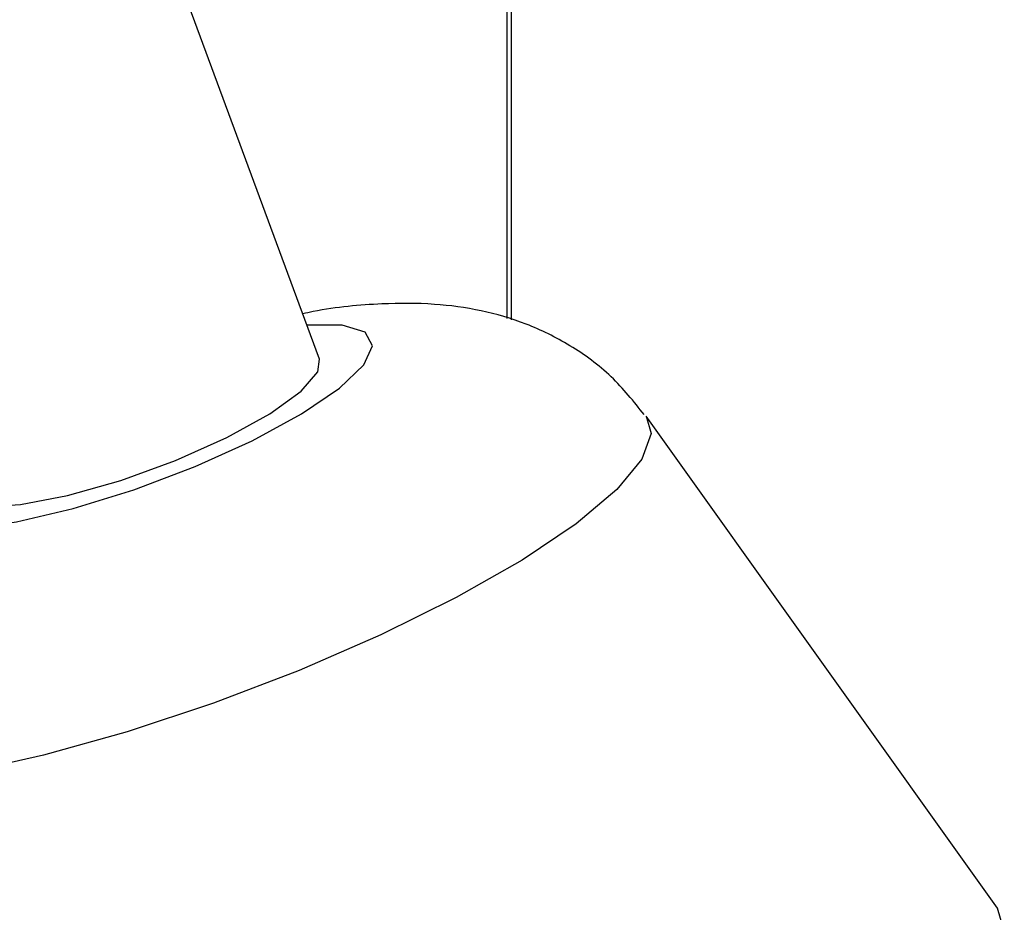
# Model space of a CAD drawing. Header units: inches. Extents: x 0.6 to 33.8, y 0 to 21.7.
# Tile 166 of 169: x 29.415 to 29.62, y 18.073 to 18.259. Entities that reach past the tile are written whole.
import ezdxf

# ---------------------------------------------------------------- set-up
doc = ezdxf.new("R2010")
doc.units = ezdxf.units.IN
doc.header["$MEASUREMENT"] = 0

msp = doc.modelspace()

# ---------------------------------------------------------------- linework, layer by layer
at = {"color": 7, "linetype": 'Continuous'}
for p, q in [((29.47740338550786, 18.18807414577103), (29.43106330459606, 18.31352736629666)), ((29.51648640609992, 18.19655541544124), (29.51648640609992, 18.306051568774)), ((29.51737028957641, 18.19629330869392), (29.51737028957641, 18.30656182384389)), ((29.61859017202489, 18.07383320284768), (29.54538663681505, 18.17621779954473))]:
    msp.add_line(p, q, dxfattribs=at)
at = {"color": 7, "linetype": 'Continuous', "flags": 128}
for points in [[(29.46338078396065, 18.17113583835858), (29.47363755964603, 18.17670979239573), (29.48155395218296, 18.18209891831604), (29.48659047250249, 18.18693595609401), (29.4884038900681, 18.19089126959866), (29.48687062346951, 18.19369531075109), (29.48209516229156, 18.19515698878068), (29.47476953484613, 18.19520458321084)], [(29.45805307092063, 18.17176886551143), (29.46704471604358, 18.17672513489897), (29.47357068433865, 18.18143905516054), (29.47705111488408, 18.18549177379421), (29.47740338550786, 18.18807414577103)], [(29.54538663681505, 18.17621779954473), (29.5464296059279, 18.17262472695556), (29.54452263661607, 18.16727583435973), (29.53926528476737, 18.16094401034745), (29.53084756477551, 18.15385810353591), (29.51957371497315, 18.14627421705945), (29.50585120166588, 18.13846645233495), (29.49017599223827, 18.13071700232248), (29.47311462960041, 18.12330595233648), (29.45528375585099, 18.11650115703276), (29.43732782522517, 18.11054855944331), (29.41989581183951, 18.10566330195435), (29.40361775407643, 18.10202195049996), (29.38908198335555, 18.09975611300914), (29.37681386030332, 18.09894768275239), (29.3672567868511, 18.09962587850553), (29.3607561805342, 18.10176618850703), (29.35754699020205, 18.10529125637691), (29.35723522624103, 18.10671817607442)], [(29.40118677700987, 18.15992115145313), (29.40262397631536, 18.15842782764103), (29.40745729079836, 18.15739823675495), (29.41511953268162, 18.15784357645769), (29.42492987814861, 18.15972427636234), (29.4360166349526, 18.16287322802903), (29.44739469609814, 18.16701063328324), (29.45805307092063, 18.17176886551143)], [(29.39855292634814, 18.16705158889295), (29.39703621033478, 18.16589637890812), (29.39199969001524, 18.16105934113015), (29.39018627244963, 18.1571040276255), (29.39171953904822, 18.15429998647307), (29.39649500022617, 18.15283830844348), (29.40418721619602, 18.15281860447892), (29.41427197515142, 18.15424221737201), (29.42606201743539, 18.15701213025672), (29.43875387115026, 18.16093957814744), (29.45148260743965, 18.16575691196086), (29.46338078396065, 18.17113583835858)], [(29.36816623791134, 17.98133127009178), (29.36843957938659, 17.97986488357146), (29.37146977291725, 17.97566458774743), (29.3776750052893, 17.97276108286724), (29.38689456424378, 17.97122956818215), (29.39888966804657, 17.97110970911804), (29.41334964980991, 17.97240460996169), (29.42990000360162, 17.97508073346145), (29.44811208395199, 17.97906876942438), (29.46751420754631, 17.98426542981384), (29.48760386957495, 17.99053612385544), (29.50786075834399, 17.99771844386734), (29.52776023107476, 18.00562637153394), (29.54678690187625, 18.0140550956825), (29.56444798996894, 18.02278631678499), (29.5802860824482, 18.03159390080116), (29.59389098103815, 18.04024973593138), (29.60491032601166, 18.04852964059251), (29.61305872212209, 18.05621916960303), (29.61812513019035, 18.06311916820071), (29.61997833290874, 18.06905093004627), (29.61859017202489, 18.07383320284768)]]:
    msp.add_lwpolyline(points, dxfattribs=at)
at = {"color": 7, "linetype": 'Continuous'}
msp.add_open_spline([(29.54500731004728, 18.17655620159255), (29.54281372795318, 18.17929817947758), (29.5383426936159, 18.18488697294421), (29.52975236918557, 18.19112406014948), (29.52049159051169, 18.19567725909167), (29.51087168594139, 18.19845082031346), (29.50081100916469, 18.19979790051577), (29.48930457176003, 18.1997240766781), (29.48037572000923, 18.19893299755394), (29.47462098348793, 18.19771282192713), (29.473899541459, 18.19755985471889)], degree=3, knots=[0, 0, 0, 0, 0.1237181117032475, 0.252166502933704, 0.3759952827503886, 0.4994934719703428, 0.6294559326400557, 0.7788892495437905, 0.9722804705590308, 1, 1, 1, 1], dxfattribs=at)

doc.saveas('drawing.dxf')
